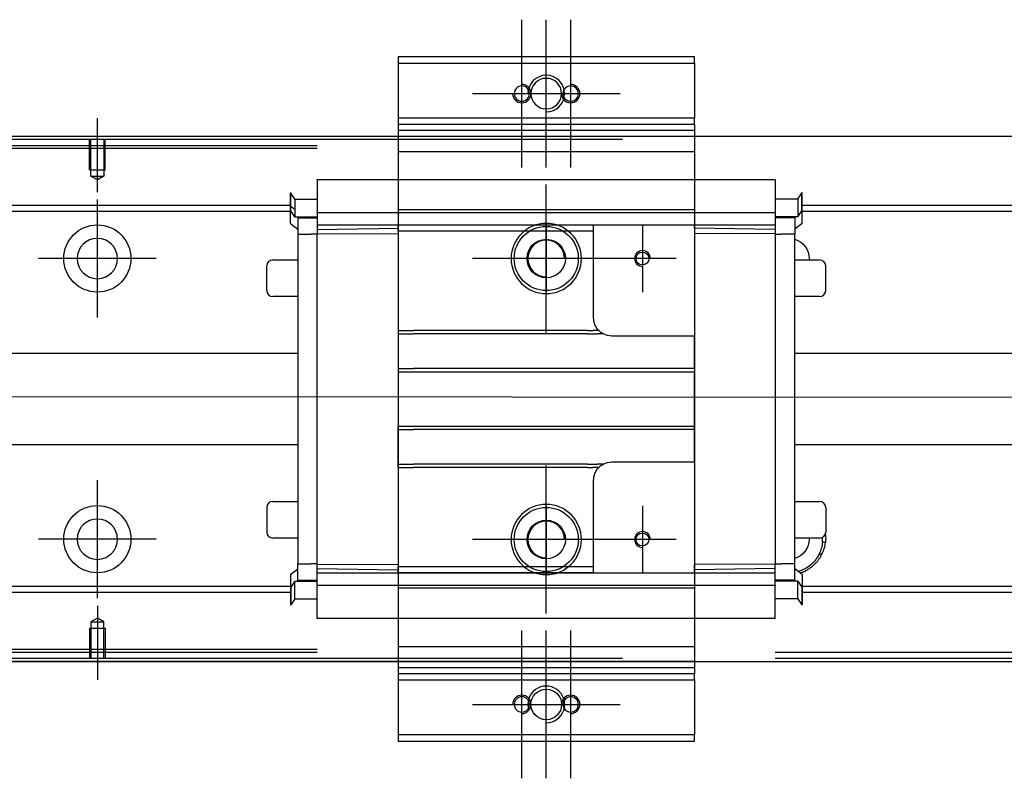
# Model space of a CAD drawing. Header units: millimetres. Extents: x 1805 to 4914, y -1594 to 860.
# Tile 110 of 256: x 2178 to 2339, y -1136 to -1012. Entities that reach past the tile are written whole.
import ezdxf
from ezdxf.lldxf.tags import DXFTag

# ---------------------------------------------------------------- set-up
doc = ezdxf.new("R2010")
doc.units = ezdxf.units.MM
doc.layers.get('0').update_dxf_attribs({"linetype": 'CONTINUOUS'})
tags = doc.linetypes.add('DASHED', pattern=[25.72, 12.86, -12.86]).pattern_tags.tags
tags[6:7] = [DXFTag(74, 4), DXFTag(75, 0), DXFTag(340, '0'), DXFTag(46, 0.0), DXFTag(50, 0.0), DXFTag(44, 0.0), DXFTag(45, 0.0)]
tags[4:5] = [DXFTag(74, 4), DXFTag(75, 0), DXFTag(340, '0'), DXFTag(46, 0.0), DXFTag(50, 0.0), DXFTag(44, 0.0), DXFTag(45, 0.0)]

msp = doc.modelspace()

# ---------------------------------------------------------------- linework, layer by layer
at = {"ltscale": 0.2}
for p, q in [((2260.28, -1036.34), (2260.28, -1012.14)), ((2264.28, -1036.34), (2264.28, -1012.14)), ((2268.28, -1036.34), (2268.28, -1012.14)), ((2252.18, -1024.24), (2276.38, -1024.24)), ((2190.78, -1040.38), (2190.78, -1028.24)), ((2264.28, -1063.34), (2264.28, -1039.14)), ((2190.78, -1060.89), (2190.78, -1041.59)), ((2280.03, -1045.74), (2280.03, -1056.74)), ((2200.43, -1051.24), (2181.13, -1051.24)), ((2276.38, -1051.24), (2252.18, -1051.24)), ((2285.53, -1051.24), (2274.53, -1051.24)), ((2264.28, -1109.34), (2264.28, -1085.14)), ((2190.78, -1106.84), (2190.78, -1087.54)), ((2280.03, -1091.74), (2280.03, -1102.74)), ((2200.43, -1097.19), (2181.13, -1097.19)), ((2276.38, -1097.24), (2252.18, -1097.24)), ((2285.53, -1097.24), (2274.53, -1097.24)), ((2190.78, -1108.09), (2190.78, -1120.24)), ((2260.28, -1136.34), (2260.28, -1112.14)), ((2264.28, -1136.34), (2264.28, -1112.14)), ((2268.28, -1136.34), (2268.28, -1112.14)), ((2252.18, -1124.24), (2276.38, -1124.24))]:
    msp.add_line(p, q, dxfattribs=at)
at = {"linetype": 'Continuous'}
for p, q in [((2288.53, -1018.24), (2240.03, -1018.24)), ((2240.03, -1018.24), (2240.03, -1019.24)), ((2288.53, -1019.24), (2288.53, -1018.24)), ((2240.03, -1019.24), (2240.03, -1028.24)), ((2240.03, -1019.24), (2288.53, -1019.24)), ((2288.53, -1019.24), (2288.53, -1028.24)), ((2240.03, -1028.24), (2240.03, -1029.24)), ((2288.53, -1028.24), (2240.03, -1028.24)), ((2288.53, -1029.24), (2288.53, -1028.24)), ((2240.03, -1029.24), (2240.03, -1031.24)), ((2240.03, -1029.24), (2288.53, -1029.24)), ((2288.53, -1029.24), (2288.53, -1031.24)), ((2873.78, -1031.24), (2107.78, -1031.24)), ((2276.78, -1031.74), (2120.78, -1031.74)), ((2240.03, -1031.24), (2240.03, -1033.74)), ((2288.53, -1031.24), (2288.53, -1033.74)), ((2240.03, -1033.74), (2240.03, -1114.74)), ((2288.53, -1033.74), (2288.53, -1114.74)), ((2276.78, -1116.74), (2120.78, -1116.74)), ((2107.78, -1117.24), (2873.78, -1117.24)), ((2240.03, -1117.24), (2240.03, -1119.24)), ((2288.53, -1117.24), (2288.53, -1119.24)), ((2288.53, -1119.24), (2240.03, -1119.24)), ((2240.03, -1119.24), (2240.03, -1120.24)), ((2240.03, -1120.24), (2288.53, -1120.24)), ((2240.03, -1120.24), (2240.03, -1129.24)), ((2288.53, -1120.24), (2288.53, -1119.24)), ((2288.53, -1120.24), (2288.53, -1129.24)), ((2240.03, -1129.24), (2240.03, -1130.24)), ((2288.53, -1129.24), (2240.03, -1129.24)), ((2288.53, -1130.24), (2288.53, -1129.24)), ((2240.03, -1130.24), (2288.53, -1130.24))]:
    msp.add_line(p, q, dxfattribs=at)
at = {"linetype": 'DASHED'}
for p, q in [((2240.03, -1029.24), (2288.53, -1029.24)), ((2240.03, -1030.24), (2288.53, -1030.24)), ((2107.78, -1032.74), (2226.78, -1032.74)), ((2226.78, -1033.24), (2120.78, -1033.24)), ((2240.03, -1033.74), (2288.53, -1033.74)), ((2226.78, -1038.28), (2301.78, -1038.28)), ((2226.78, -1038.33), (2226.78, -1038.28)), ((2226.78, -1038.33), (2226.78, -1043.64)), ((2301.78, -1038.33), (2301.78, -1038.28)), ((2301.78, -1038.33), (2301.78, -1043.64)), ((2222.38, -1043.05), (2222.38, -1040.51)), ((2222.38, -1040.51), (2222.43, -1040.51)), ((2222.43, -1043.05), (2222.43, -1040.51)), ((2306.13, -1043.05), (2306.13, -1040.51)), ((2306.18, -1040.51), (2306.13, -1040.51)), ((2306.18, -1043.05), (2306.18, -1040.51)), ((2222.38, -1043.41), (2222.38, -1043.05)), ((2222.43, -1043.41), (2222.43, -1043.05)), ((2223.1, -1041.52), (2223.1, -1043.34)), ((2223.1, -1041.52), (2226.78, -1041.52)), ((2305.45, -1041.52), (2301.78, -1041.52)), ((2305.45, -1041.52), (2305.45, -1043.34)), ((2306.13, -1043.41), (2306.13, -1043.05)), ((2306.18, -1043.41), (2306.18, -1043.05)), ((2222.38, -1045.51), (2222.38, -1043.41)), ((2222.38, -1043.41), (2222.43, -1043.41)), ((2223.1, -1044.41), (2222.43, -1043.41)), ((2223.1, -1043.34), (2223.1, -1043.56)), ((2223.1, -1043.56), (2223.1, -1044.41)), ((2223.1, -1044.41), (2226.78, -1044.41)), ((2223.58, -1044.41), (2223.58, -1047.26)), ((2226.78, -1043.76), (2226.78, -1043.64)), ((2226.78, -1043.76), (2226.78, -1045.76)), ((2301.78, -1043.76), (2226.78, -1043.76)), ((2288.53, -1043.25), (2240.03, -1043.25)), ((2288.53, -1043.27), (2240.03, -1043.27)), ((2301.78, -1043.76), (2301.78, -1043.64)), ((2301.78, -1043.76), (2301.78, -1045.76)), ((2305.45, -1044.41), (2301.78, -1044.41)), ((2304.98, -1044.41), (2304.98, -1044.56)), ((2304.98, -1044.56), (2304.98, -1047.26)), ((2305.45, -1043.34), (2305.45, -1043.56)), ((2305.45, -1044.41), (2306.13, -1043.41)), ((2305.45, -1043.56), (2305.45, -1044.41)), ((2306.18, -1043.41), (2306.13, -1043.41)), ((2306.18, -1045.51), (2306.18, -1043.41)), ((2222.38, -1045.51), (2223.58, -1046.41)), ((2240.03, -1045.76), (2226.78, -1045.76)), ((2226.78, -1045.76), (2226.78, -1046.49)), ((2226.78, -1046.49), (2240.03, -1046.26)), ((2240.03, -1046.76), (2240.03, -1045.76)), ((2272.03, -1045.76), (2240.03, -1045.76)), ((2264.28, -1045.74), (2264.28, -1056.74)), ((2301.78, -1045.76), (2272.03, -1045.76)), ((2272.03, -1046.76), (2272.03, -1045.76)), ((2288.53, -1046.26), (2288.53, -1045.76)), ((2288.53, -1046.26), (2288.53, -1047.12)), ((2301.78, -1046.49), (2288.53, -1046.26)), ((2301.78, -1045.76), (2301.78, -1046.49)), ((2306.18, -1045.51), (2304.98, -1046.41)), ((2223.58, -1047.26), (2223.58, -1101.22)), ((2223.58, -1047.26), (2225.78, -1047.26)), ((2226.78, -1047.26), (2225.78, -1047.26)), ((2226.78, -1046.49), (2226.78, -1047.22)), ((2226.78, -1047.22), (2240.03, -1047.12)), ((2226.78, -1101.26), (2226.78, -1047.22)), ((2240.03, -1046.76), (2240.03, -1063.04)), ((2272.03, -1046.76), (2240.03, -1046.76)), ((2272.03, -1060.94), (2272.03, -1046.76)), ((2288.53, -1047.12), (2288.53, -1063.94)), ((2301.78, -1047.22), (2288.53, -1047.12)), ((2301.78, -1046.49), (2301.78, -1047.22)), ((2301.78, -1047.22), (2301.78, -1101.26)), ((2301.78, -1047.26), (2302.78, -1047.26)), ((2304.98, -1047.26), (2302.78, -1047.26)), ((2304.98, -1101.22), (2304.98, -1047.26)), ((2218.53, -1056.46), (2218.53, -1052.46)), ((2218.53, -1052.46), (2218.53, -1052.46)), ((2219.53, -1051.46), (2223.58, -1051.46)), ((2269.78, -1051.24), (2258.78, -1051.24)), ((2304.98, -1051.46), (2309.03, -1051.46)), ((2310.03, -1056.46), (2310.03, -1052.46)), ((2223.58, -1057.46), (2219.53, -1057.46)), ((2309.03, -1057.46), (2304.98, -1057.46)), ((2240.03, -1063.04), (2240.03, -1063.59)), ((2240.03, -1063.59), (2240.03, -1069.24)), ((2288.53, -1063.94), (2275.03, -1063.94)), ((2288.53, -1069.24), (2288.53, -1063.94)), ((2240.03, -1069.24), (2240.03, -1069.79)), ((2240.03, -1069.79), (2240.03, -1078.69)), ((2240.03, -1069.79), (2288.53, -1069.79)), ((2288.53, -1069.24), (2288.53, -1069.79)), ((2288.53, -1078.69), (2288.53, -1069.79)), ((2240.03, -1079.24), (2240.03, -1078.69)), ((2240.03, -1078.69), (2288.53, -1078.69)), ((2240.03, -1084.89), (2240.03, -1079.24)), ((2288.53, -1079.24), (2288.53, -1078.69)), ((2288.53, -1084.54), (2288.53, -1079.24)), ((2240.03, -1085.44), (2240.03, -1084.89)), ((2275.03, -1084.54), (2288.53, -1084.54)), ((2288.53, -1084.54), (2288.53, -1101.36)), ((2240.03, -1085.44), (2240.03, -1101.72)), ((2272.03, -1101.72), (2272.03, -1087.54)), ((2219.53, -1091.02), (2223.58, -1091.02)), ((2304.98, -1091.02), (2309.03, -1091.02)), ((2218.53, -1092.02), (2218.53, -1096.02)), ((2264.28, -1091.74), (2264.28, -1102.74)), ((2310.03, -1092.02), (2310.03, -1096.02)), ((2310.03, -1096.02), (2310.03, -1096.02)), ((2223.58, -1097.02), (2219.53, -1097.02)), ((2269.78, -1097.24), (2258.78, -1097.24)), ((2309.03, -1097.02), (2304.98, -1097.02)), ((2222.38, -1102.97), (2223.58, -1102.07)), ((2223.58, -1103.92), (2223.58, -1101.22)), ((2223.58, -1101.22), (2225.78, -1101.22)), ((2226.78, -1101.22), (2225.78, -1101.22)), ((2226.78, -1101.99), (2226.78, -1101.26)), ((2226.78, -1101.26), (2240.03, -1101.36)), ((2226.78, -1101.99), (2240.03, -1102.22)), ((2226.78, -1102.72), (2226.78, -1101.99)), ((2240.03, -1102.72), (2240.03, -1101.72)), ((2272.03, -1101.72), (2240.03, -1101.72)), ((2272.03, -1102.72), (2272.03, -1101.72)), ((2301.78, -1101.26), (2288.53, -1101.36)), ((2288.53, -1102.22), (2288.53, -1101.36)), ((2301.78, -1101.99), (2288.53, -1102.22)), ((2288.53, -1102.72), (2288.53, -1102.22)), ((2301.78, -1101.22), (2302.78, -1101.22)), ((2301.78, -1101.99), (2301.78, -1101.26)), ((2301.78, -1102.72), (2301.78, -1101.99)), ((2304.98, -1101.22), (2302.78, -1101.22)), ((2304.98, -1103.92), (2304.98, -1101.22)), ((2306.18, -1102.97), (2304.98, -1102.07)), ((2222.38, -1102.97), (2222.38, -1105.07)), ((2223.1, -1104.07), (2222.43, -1105.07)), ((2223.1, -1104.92), (2223.1, -1104.07)), ((2223.1, -1104.07), (2226.78, -1104.07)), ((2223.58, -1104.07), (2223.58, -1103.92)), ((2226.78, -1104.72), (2226.78, -1102.72)), ((2226.78, -1102.72), (2240.03, -1102.72)), ((2240.03, -1102.72), (2272.03, -1102.72)), ((2272.03, -1102.72), (2240.03, -1102.72)), ((2272.03, -1102.72), (2301.78, -1102.72)), ((2301.78, -1104.72), (2301.78, -1102.72)), ((2305.45, -1104.07), (2301.78, -1104.07)), ((2305.45, -1104.92), (2305.45, -1104.07)), ((2305.45, -1104.07), (2306.13, -1105.07)), ((2306.18, -1102.97), (2306.18, -1105.07)), ((2222.38, -1105.07), (2222.38, -1105.42)), ((2222.38, -1105.07), (2222.43, -1105.07)), ((2222.38, -1105.42), (2222.38, -1107.96)), ((2222.43, -1105.07), (2222.43, -1105.42)), ((2222.43, -1105.42), (2222.43, -1107.96)), ((2223.1, -1105.14), (2223.1, -1104.92)), ((2223.1, -1106.96), (2223.1, -1105.14)), ((2226.78, -1104.72), (2226.78, -1104.84)), ((2226.78, -1104.72), (2301.78, -1104.72)), ((2226.78, -1110.15), (2226.78, -1104.84)), ((2288.53, -1105.21), (2240.03, -1105.21)), ((2288.53, -1105.22), (2240.03, -1105.22)), ((2301.78, -1104.72), (2301.78, -1104.84)), ((2301.78, -1110.15), (2301.78, -1104.84)), ((2305.45, -1105.14), (2305.45, -1104.92)), ((2305.45, -1106.96), (2305.45, -1105.14)), ((2306.18, -1104.92), (2306.02, -1104.92)), ((2306.13, -1105.07), (2306.13, -1105.42)), ((2306.18, -1105.07), (2306.13, -1105.07)), ((2306.13, -1105.42), (2306.13, -1107.96)), ((2306.18, -1105.07), (2306.18, -1105.42)), ((2306.18, -1105.42), (2306.18, -1107.96)), ((2223.1, -1106.96), (2226.78, -1106.96)), ((2305.45, -1106.96), (2301.78, -1106.96)), ((2222.38, -1107.96), (2222.43, -1107.96)), ((2306.18, -1107.96), (2306.13, -1107.96)), ((2226.78, -1110.15), (2226.78, -1110.2)), ((2301.78, -1110.2), (2226.78, -1110.2)), ((2301.78, -1110.15), (2301.78, -1110.2)), ((2240.03, -1114.74), (2288.53, -1114.74)), ((2240.03, -1114.74), (2240.03, -1117.24)), ((2288.53, -1114.74), (2288.53, -1117.24)), ((2860.78, -1115.74), (2301.78, -1115.74)), ((2860.78, -1116.74), (2301.78, -1116.74)), ((2288.53, -1117.24), (2240.03, -1117.24)), ((2288.53, -1118.24), (2240.03, -1118.24))]:
    msp.add_line(p, q, dxfattribs=at)
at = {"linetype": 'DASHED', "ltscale": 0.1}
for p, q in [((2189.48, -1036.74), (2189.48, -1031.74)), ((2189.7, -1037.74), (2189.7, -1031.74)), ((2191.85, -1031.74), (2191.85, -1037.74)), ((2192.08, -1036.74), (2192.08, -1031.74)), ((2189.48, -1036.74), (2192.08, -1036.74)), ((2190.78, -1038.38), (2189.7, -1037.74)), ((2189.7, -1037.74), (2191.85, -1037.74)), ((2191.85, -1037.74), (2190.78, -1038.38)), ((2190.78, -1110.1), (2189.7, -1110.74)), ((2189.7, -1110.74), (2189.7, -1116.74)), ((2189.7, -1110.74), (2191.85, -1110.74)), ((2191.85, -1110.74), (2190.78, -1110.1)), ((2191.85, -1116.74), (2191.85, -1110.74)), ((2189.48, -1111.74), (2192.08, -1111.74)), ((2189.48, -1111.74), (2189.48, -1116.74)), ((2192.08, -1111.74), (2192.08, -1116.74))]:
    msp.add_line(p, q, dxfattribs=at)
at = {"linetype": 'DASHED', "ltscale": 0.6}
for p, q in [((2222.43, -1042.56), (2120.78, -1042.56)), ((2860.78, -1042.56), (2306.18, -1042.56)), ((2222.43, -1043.56), (2120.78, -1043.56)), ((2860.78, -1043.56), (2306.18, -1043.56)), ((2137.28, -1066.74), (2223.58, -1066.74)), ((2304.98, -1066.74), (2860.78, -1066.74)), ((2223.58, -1081.74), (2137.28, -1081.74)), ((2860.78, -1081.74), (2304.98, -1081.74)), ((2222.43, -1104.92), (2120.78, -1104.92)), ((2222.43, -1105.92), (2120.78, -1105.92)), ((2860.78, -1104.92), (2306.18, -1104.92)), ((2860.78, -1105.92), (2306.18, -1105.92)), ((2226.78, -1115.24), (2120.78, -1115.24)), ((2226.78, -1115.74), (2120.78, -1115.74))]:
    msp.add_line(p, q, dxfattribs=at)
msp.add_line((2032.78, -1073.74), (2874.78, -1074.24))
at = {"linetype": 'Continuous', "extrusion": (0, 0, -1)}
msp.add_circle((-2264.28, -1024.24), 2.5, dxfattribs=at)
at = {"linetype": 'DASHED', "extrusion": (0, 0, -1)}
for centre, radius in [((-2260.28, -1024.24), 1.25), ((-2268.28, -1024.24), 1.25), ((-2264.28, -1051.24), 5.75), ((-2264.28, -1097.24), 5.75), ((-2260.28, -1124.24), 1.25), ((-2268.28, -1124.24), 1.25)]:
    msp.add_circle(centre, radius, dxfattribs=at)
at = {"linetype": 'DASHED', "ltscale": 0.6}
for centre in [(2190.78, -1051.24), (2190.78, -1097.19)]:
    msp.add_circle(centre, 5.5, dxfattribs=at)
at = {"linetype": 'DASHED'}
for centre, radius in [((2264.28, -1051.24), 5.25), ((2264.28, -1051.24), 3.15), ((2280.03, -1051.24), 1.05), ((2264.28, -1097.24), 5.25), ((2264.28, -1097.24), 3.15), ((2280.03, -1097.24), 1.05)]:
    msp.add_circle(centre, radius, dxfattribs=at)
at = {"linetype": 'DASHED', "ltscale": 0.6, "extrusion": (0, 0, -1)}
msp.add_circle((-2190.78, -1051.24), 3.3, dxfattribs=at)
at = {"linetype": 'DASHED', "ltscale": 0.6, "extrusion": (-6.12303e-17, 0, -1)}
msp.add_circle((-2190.78, -1097.19), 3.3, dxfattribs=at)
at = {"linetype": 'Continuous'}
msp.add_circle((2264.28, -1124.24), 2.5, dxfattribs=at)
for centre, end in [((2264.28, -1024.24), 180), ((2264.28, -1124.24), 198.5733)]:
    msp.add_arc(centre, 3, 270, end)
at = {"linetype": 'DASHED', "ltscale": 0.2}
for centre, start, end in [((2260.28, -1024.24), 180, 90), ((2268.28, -1024.24), 180, 90), ((2260.28, -1124.24), 270, 180), ((2268.28, -1124.24), 270, 180)]:
    msp.add_arc(centre, 1.5, start, end, dxfattribs=at)
at = {"linetype": 'DASHED'}
for centre, radius, start, end in [((2264.28, -1051.24), 3, 0, 270), ((2280.03, -1051.24), 1.3, 0, 270), ((2219.53, -1052.46), 1, 90, 180), ((2309.03, -1052.46), 1, 0, 90), ((2219.53, -1056.46), 1, 180, 270), ((2309.03, -1056.46), 1, 270, 0), ((2219.53, -1092.02), 1, 90, 180), ((2309.03, -1092.02), 1, 0, 90), ((2264.28, -1097.24), 3, 0, 270), ((2219.53, -1096.02), 1, 180, 270), ((2280.03, -1097.24), 1.3, 0, 270), ((2309.03, -1096.02), 1, 270, 0), ((2304.03, -1097.19), 5.5, 354.8188, 3.1264)]:
    msp.add_arc(centre, radius, start, end, dxfattribs=at)
at = {"linetype": 'DASHED', "extrusion": (0, 0, -1)}
for centre, radius, start, end in [((-2304.03, -1051.24), 3.3, 106.7288, 180), ((-2304.03, -1051.24), 3.3, 180, 183.8869), ((-2275.03, -1060.94), 3, 315.5706, 0), ((-2275.03, -1060.94), 3, 297.9466, 315.5706), ((-2275.03, -1060.94), 3, 270, 297.9468), ((-2275.03, -1087.54), 3, 44.4195, 62.0356), ((-2275.03, -1087.54), 3, 62.0353, 90), ((-2275.03, -1087.54), 3, 0, 44.4195), ((-2304.03, -1097.19), 6, 172.0075, 185.1812)]:
    msp.add_arc(centre, radius, start, end, dxfattribs=at)
at = {"linetype": 'DASHED', "extrusion": (-6.12303e-17, 0, -1)}
for start, end in [(180, 253.2712), (177.0356, 180)]:
    msp.add_arc((-2304.03, -1097.19), 3.3, start, end, dxfattribs=at)
at = {"linetype": 'Continuous'}
for points in [[(2276.78, -1031.24), (2120.78, -1031.24)], [(2276.78, -1117.24), (2120.78, -1117.24)]]:
    msp.add_open_spline(points, degree=1, dxfattribs=at)
at = {"linetype": 'DASHED'}
for points, degree in [([(2223.1, -1041.52), (2222.88, -1041.18), (2222.65, -1040.85), (2222.43, -1040.51)], 3), ([(2305.45, -1041.52), (2305.68, -1041.18), (2305.9, -1040.85), (2306.13, -1040.51)], 3), ([(2222.38, -1042.62), (2222.62, -1042.8), (2222.86, -1042.98), (2223.1, -1043.16)], 3), ([(2223.58, -1044.56), (2224.58, -1044.56)], 1), ([(2224.58, -1044.56), (2226.78, -1044.56)], 1), ([(2303.98, -1044.56), (2301.78, -1044.56)], 1), ([(2304.98, -1044.56), (2303.98, -1044.56)], 1), ([(2240.03, -1063.04), (2240.53, -1063.04)], 1), ([(2240.03, -1063.59), (2240.53, -1063.59)], 1), ([(2240.53, -1063.04), (2241.53, -1063.04)], 1), ([(2240.53, -1063.59), (2241.53, -1063.59)], 1), ([(2241.53, -1063.04), (2242.03, -1063.04)], 1), ([(2241.53, -1063.59), (2242.03, -1063.59)], 1), ([(2242.03, -1063.04), (2242.53, -1063.04)], 1), ([(2242.03, -1063.59), (2242.53, -1063.59)], 1), ([(2243.78, -1063.04), (2242.53, -1063.04)], 1), ([(2243.78, -1063.59), (2242.53, -1063.59)], 1), ([(2271.03, -1063.04), (2243.78, -1063.04)], 1), ([(2271.03, -1063.59), (2243.78, -1063.59)], 1), ([(2271.03, -1063.04), (2271.88, -1063.04)], 1), ([(2271.03, -1063.59), (2272.62, -1063.59)], 1), ([(2272.88, -1063.04), (2271.88, -1063.04)], 1), ([(2273.62, -1063.59), (2272.62, -1063.59)], 1), ([(2240.03, -1069.24), (2240.53, -1069.24)], 1), ([(2240.53, -1069.24), (2241.53, -1069.24)], 1), ([(2241.53, -1069.24), (2242.03, -1069.24)], 1), ([(2242.03, -1069.24), (2242.53, -1069.24)], 1), ([(2286.03, -1069.24), (2242.53, -1069.24)], 1), ([(2286.53, -1069.24), (2286.03, -1069.24)], 1), ([(2287.03, -1069.24), (2286.53, -1069.24)], 1), ([(2288.03, -1069.24), (2287.03, -1069.24)], 1), ([(2288.53, -1069.24), (2288.03, -1069.24)], 1), ([(2240.03, -1079.24), (2240.53, -1079.24)], 1), ([(2240.53, -1079.24), (2241.53, -1079.24)], 1), ([(2241.53, -1079.24), (2242.03, -1079.24)], 1), ([(2242.03, -1079.24), (2242.53, -1079.24)], 1), ([(2286.03, -1079.24), (2242.53, -1079.24)], 1), ([(2286.53, -1079.24), (2286.03, -1079.24)], 1), ([(2287.03, -1079.24), (2286.53, -1079.24)], 1), ([(2288.03, -1079.24), (2287.03, -1079.24)], 1), ([(2288.53, -1079.24), (2288.03, -1079.24)], 1), ([(2240.03, -1084.89), (2240.53, -1084.89)], 1), ([(2240.53, -1084.89), (2241.53, -1084.89)], 1), ([(2241.53, -1084.89), (2242.03, -1084.89)], 1), ([(2242.03, -1084.89), (2242.53, -1084.89)], 1), ([(2243.78, -1084.89), (2242.53, -1084.89)], 1), ([(2271.03, -1084.89), (2243.78, -1084.89)], 1), ([(2271.03, -1084.89), (2272.62, -1084.89)], 1), ([(2273.62, -1084.89), (2272.62, -1084.89)], 1), ([(2240.03, -1085.44), (2240.53, -1085.44)], 1), ([(2240.53, -1085.44), (2241.53, -1085.44)], 1), ([(2241.53, -1085.44), (2242.03, -1085.44)], 1), ([(2242.03, -1085.44), (2242.53, -1085.44)], 1), ([(2243.78, -1085.44), (2242.53, -1085.44)], 1), ([(2271.03, -1085.44), (2243.78, -1085.44)], 1), ([(2271.03, -1085.44), (2271.88, -1085.44)], 1), ([(2272.88, -1085.44), (2271.88, -1085.44)], 1), ([(2310, -1097.73), (2309.84, -1097.71), (2309.67, -1097.7), (2309.5, -1097.68)], 3), ([(2309.41, -1099.64), (2308.97, -1099.61)], 1), ([(2223.58, -1103.92), (2224.58, -1103.92)], 1), ([(2224.58, -1103.92), (2226.78, -1103.92)], 1), ([(2303.98, -1103.92), (2301.78, -1103.92)], 1), ([(2304.98, -1103.92), (2303.98, -1103.92)], 1), ([(2223.1, -1106.96), (2222.88, -1107.3), (2222.65, -1107.63), (2222.43, -1107.96)], 3), ([(2305.45, -1106.96), (2305.68, -1107.3), (2305.9, -1107.63), (2306.13, -1107.96)], 3)]:
    msp.add_open_spline(points, degree=degree, dxfattribs=at)
for points, degree, knots in [([(2309.5, -1097.68), (2309.46, -1098.02), (2309.36, -1098.7), (2309.1, -1099.3), (2308.97, -1099.61)], 3, [0, 0, 0, 0, 0.484584, 1, 1, 1, 1]), ([(2309.41, -1099.64), (2309.56, -1099.33), (2309.85, -1098.74), (2309.95, -1098.06), (2310, -1097.73)], 3, [0, 0, 0, 0, 0.514587, 1, 1, 1, 1]), ([(2308.97, -1099.61), (2308.79, -1099.92), (2308.45, -1100.53), (2307.74, -1101.28), (2306.79, -1102), (2305.99, -1102.35), (2305.46, -1102.49)], 3, [0, 0, 0, 0, 0.24064, 0.462429, 0.66591, 1, 1, 1, 1]), ([(2305.79, -1102.73), (2306.52, -1102.51), (2308.66, -1101.18), (2309.41, -1099.64)], 2, [0, 0, 0, 0.316911, 1, 1, 1])]:
    msp.add_open_spline(points, degree=degree, knots=knots, dxfattribs=at)

doc.saveas('drawing.dxf')
